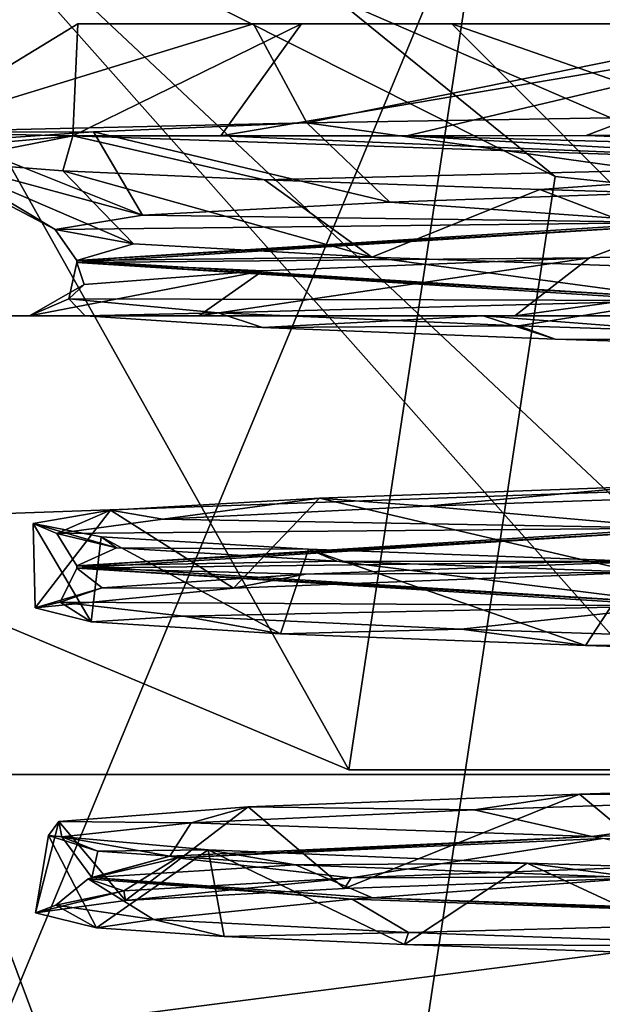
# Model space of a CAD drawing. Header units: millimetres. Extents: x -106 to 198, y -388 to 267.
# Tile 45 of 256: x -9.31 to -6.73, y 22.48 to 26.84. Entities that reach past the tile are written whole.
import ezdxf

# ---------------------------------------------------------------- set-up
doc = ezdxf.new("R2010")
doc.units = ezdxf.units.MM
doc.header["$LTSCALE"] = 52.148148
for name, color, linetype in [('122', 7, 'CONTINUOUS'), ('123', 7, 'CONTINUOUS'), ('239', 7, 'CONTINUOUS'), ('25', 7, 'CONTINUOUS'), ('250', 7, 'CONTINUOUS'), ('251', 7, 'CONTINUOUS'), ('31', 7, 'CONTINUOUS'), ('32', 7, 'CONTINUOUS'), ('40', 7, 'CONTINUOUS'), ('43', 7, 'CONTINUOUS'), ('45', 7, 'CONTINUOUS'), ('5520', 7, 'CONTINUOUS'), ('5525', 7, 'CONTINUOUS'), ('5540', 7, 'CONTINUOUS'), ('5549', 7, 'CONTINUOUS'), ('5551', 7, 'CONTINUOUS'), ('5563', 7, 'CONTINUOUS'), ('5564', 7, 'CONTINUOUS'), ('5598', 7, 'CONTINUOUS'), ('5599', 7, 'CONTINUOUS'), ('583', 7, 'CONTINUOUS'), ('588', 7, 'CONTINUOUS'), ('598', 7, 'CONTINUOUS'), ('599', 7, 'CONTINUOUS'), ('600', 7, 'CONTINUOUS'), ('601', 7, 'CONTINUOUS'), ('602', 7, 'CONTINUOUS'), ('603', 7, 'CONTINUOUS'), ('604', 7, 'CONTINUOUS'), ('605', 7, 'CONTINUOUS'), ('608', 7, 'CONTINUOUS'), ('9', 7, 'CONTINUOUS')]:
    doc.layers.add(name, color=color, linetype=linetype)

msp = doc.modelspace()

# ---------------------------------------------------------------- linework, layer by layer
at = {"layer": '122', "linetype": 'CONTINUOUS'}
for points in [[(-15.7741, 40.0696, 20.5), (-15.7741, 23.5, 20.5), (15.7741, 23.5, 20.5), (-15.7741, 40.0696, 20.5)], [(15.7741, 40.0696, 20.5), (-15.7741, 40.0696, 20.5), (15.7741, 23.5, 20.5), (15.7741, 40.0696, 20.5)]]:
    msp.add_3dface(points, dxfattribs=at)
at = {"layer": '123', "linetype": 'CONTINUOUS'}
for points in [[(0, 23.5, 17), (5.3797, 23.5, 16.1263), (-15.7741, 23.5, 20.5), (0, 23.5, 17)], [(0, 23.5, 17), (-15.7741, 23.5, 20.5), (-5.3797, 23.5, 16.1263), (0, 23.5, 17)], [(-15.7741, 23.5, 20.5), (5.3797, 23.5, 16.1263), (15.7741, 23.5, 20.5), (-15.7741, 23.5, 20.5)], [(-5.3797, 23.5, 16.1263), (-15.7741, 23.5, 20.5), (-10.2061, 23.5, 13.5955), (-5.3797, 23.5, 16.1263)]]:
    msp.add_3dface(points, dxfattribs=at)
at = {"layer": '239', "linetype": 'CONTINUOUS'}
for points in [[(-7.2611, 25.5281, 44.2694), (-9.0205, 25.5281, 47.9523), (-8.236, 25.4755, 45.7891), (-7.2611, 25.5281, 44.2694)], [(-6.9419, 25.4248, 43.8867), (-7.2611, 25.5281, 44.2694), (-8.236, 25.4755, 45.7891), (-6.9419, 25.4248, 43.8867)], [(-4.0877, 25.5281, 41.7022), (-7.2611, 25.5281, 44.2694), (-5.2181, 25.3699, 42.3624), (-4.0877, 25.5281, 41.7022)], [(-5.2181, 25.3699, 42.3624), (-7.2611, 25.5281, 44.2694), (-6.9419, 25.4248, 43.8867), (-5.2181, 25.3699, 42.3624)]]:
    msp.add_3dface(points, dxfattribs=at)
at = {"layer": '25', "linetype": 'CONTINUOUS'}
for points in [[(-7.8545, 23.5213, 62.5), (-7.1386, 28.2541, 83), (7.8545, 23.5213, 62.5), (-7.8545, 23.5213, 62.5)], [(7.8545, 23.5213, 62.5), (-7.1386, 28.2541, 83), (7.1386, 28.2541, 83), (7.8545, 23.5213, 62.5)]]:
    msp.add_3dface(points, dxfattribs=at)
at = {"layer": '250', "linetype": 'CONTINUOUS'}
for points in [[(-11.488, 28.4275, 94.0593), (-6.942, 26.144, 89.4189), (-9.0157, 27.8257, 90.529), (-11.488, 28.4275, 94.0593)], [(-9.0157, 27.8257, 90.529), (-6.942, 26.144, 89.4189), (-3.6149, 25.794, 87.9028), (-9.0157, 27.8257, 90.529)], [(0, 26.3665, 87.0914), (-9.0157, 27.8257, 90.529), (0, 25.6744, 87.3851), (0, 26.3665, 87.0914)], [(0, 25.6744, 87.3851), (-9.0157, 27.8257, 90.529), (-3.6149, 25.794, 87.9028), (0, 25.6744, 87.3851)]]:
    msp.add_3dface(points, dxfattribs=at)
at = {"layer": '251', "linetype": 'CONTINUOUS'}
for points in [[(-9.0157, 27.8257, 90.529), (0, 26.3665, 87.0914), (-8.1314, 28.1709, 91.3422), (-9.0157, 27.8257, 90.529)], [(-8.1314, 28.1709, 91.3422), (0, 26.3665, 87.0914), (0, 26.8549, 88.242), (-8.1314, 28.1709, 91.3422)]]:
    msp.add_3dface(points, dxfattribs=at)
at = {"layer": '31', "linetype": 'CONTINUOUS'}
for points in [[(-15.2139, 25.5281, 36.5404), (-14.4296, 25.5281, 59), (-9.2658, 25.5281, 51.7235), (-15.2139, 25.5281, 36.5404)], [(3.8738, 25.5281, 41.6002), (-15.2139, 25.5281, 36.5404), (-0.1185, 25.5281, 40.7508), (3.8738, 25.5281, 41.6002)], [(-15.2139, 25.5281, 36.5404), (3.8738, 25.5281, 41.6002), (15.2139, 25.5281, 36.5404), (-15.2139, 25.5281, 36.5404)], [(-0.1185, 25.5281, 40.7508), (-15.2139, 25.5281, 36.5404), (-4.0877, 25.5281, 41.7022), (-0.1185, 25.5281, 40.7508)], [(-4.0877, 25.5281, 41.7022), (-15.2139, 25.5281, 36.5404), (-7.2611, 25.5281, 44.2694), (-4.0877, 25.5281, 41.7022)], [(-7.2611, 25.5281, 44.2694), (-15.2139, 25.5281, 36.5404), (-9.0205, 25.5281, 47.9523), (-7.2611, 25.5281, 44.2694)], [(-9.0205, 25.5281, 47.9523), (-15.2139, 25.5281, 36.5404), (-9.2658, 25.5281, 51.7235), (-9.0205, 25.5281, 47.9523)], [(-9.2658, 25.5281, 51.7235), (-14.4296, 25.5281, 59), (-8.5174, 25.5281, 54.2981), (-9.2658, 25.5281, 51.7235)], [(-8.5174, 25.5281, 54.2981), (-14.4296, 25.5281, 59), (-7.1202, 25.5281, 56.5097), (-8.5174, 25.5281, 54.2981)], [(-7.1202, 25.5281, 56.5097), (-14.4296, 25.5281, 59), (-4.1918, 25.5281, 58.8731), (-7.1202, 25.5281, 56.5097)], [(-4.1918, 25.5281, 58.8731), (-14.4296, 25.5281, 59), (-4.0696, 25.5281, 58.9361), (-4.1918, 25.5281, 58.8731)], [(-4.0696, 25.5281, 58.9361), (-14.4296, 25.5281, 59), (-3.9402, 25.5281, 59), (-4.0696, 25.5281, 58.9361)]]:
    msp.add_3dface(points, dxfattribs=at)
at = {"layer": '32', "linetype": 'CONTINUOUS'}
for points in [[(-7.8545, 23.5213, 62.5), (7.8545, 23.5213, 62.5), (-14.3074, 35.0281, 62.5), (-7.8545, 23.5213, 62.5)], [(-7.8545, 23.5213, 62.5), (-14.3074, 35.0281, 62.5), (-12.3854, 25.4211, 62.5), (-7.8545, 23.5213, 62.5)], [(-14.3074, 35.0281, 62.5), (7.8545, 23.5213, 62.5), (12.3854, 25.4211, 62.5), (-14.3074, 35.0281, 62.5)], [(13.8025, 27.5669, 62.5), (-14.3074, 35.0281, 62.5), (12.3854, 25.4211, 62.5), (13.8025, 27.5669, 62.5)]]:
    msp.add_3dface(points, dxfattribs=at)
at = {"layer": '40', "linetype": 'CONTINUOUS'}
for points in [[(-15.2139, 24.4469, 36.5404), (-15.2139, 25.5281, 36.5404), (15.2139, 25.5281, 36.5404), (-15.2139, 24.4469, 36.5404)], [(-15.2139, 24.4469, 36.5404), (15.2139, 25.5281, 36.5404), (-14.6844, 21.6838, 36.5404), (-15.2139, 24.4469, 36.5404)], [(-14.6844, 21.6838, 36.5404), (15.2139, 25.5281, 36.5404), (-13.2354, 19.44, 36.5404), (-14.6844, 21.6838, 36.5404)], [(-13.2354, 19.44, 36.5404), (15.2139, 25.5281, 36.5404), (-8.795, 17.5281, 36.5404), (-13.2354, 19.44, 36.5404)], [(-8.795, 17.5281, 36.5404), (15.2139, 25.5281, 36.5404), (8.795, 17.5281, 36.5404), (-8.795, 17.5281, 36.5404)]]:
    msp.add_3dface(points, dxfattribs=at)
at = {"layer": '43', "linetype": 'CONTINUOUS'}
for points in [[(-7.1386, 28.2541, 83), (-12.3854, 25.4211, 62.5), (-10.9312, 29.5129, 83), (-7.1386, 28.2541, 83)], [(-7.1386, 28.2541, 83), (-7.8545, 23.5213, 62.5), (-12.3854, 25.4211, 62.5), (-7.1386, 28.2541, 83)]]:
    msp.add_3dface(points, dxfattribs=at)
at = {"layer": '45', "linetype": 'CONTINUOUS'}
for points in [[(-8.0064, 19.107, 58.9386), (-6.942, 26.144, 89.4189), (-11.488, 28.4275, 94.0593), (-8.0064, 19.107, 58.9386)], [(-11.4707, 18.4241, 53.5247), (-8.0064, 19.107, 58.9386), (-11.488, 28.4275, 94.0593), (-11.4707, 18.4241, 53.5247)]]:
    msp.add_3dface(points, dxfattribs=at)
at = {"layer": '5520', "linetype": 'CONTINUOUS'}
for points in [[(-6.942, 26.144, 89.4189), (-8.0064, 19.107, 58.9386), (-3.6149, 25.794, 87.9028), (-6.942, 26.144, 89.4189)], [(-8.0064, 19.107, 58.9386), (0, 25.6744, 87.3851), (-3.6149, 25.794, 87.9028), (-8.0064, 19.107, 58.9386)], [(-8.0064, 19.107, 58.9386), (-4.2705, 19.6325, 61.2144), (0, 25.6744, 87.3851), (-8.0064, 19.107, 58.9386)]]:
    msp.add_3dface(points, dxfattribs=at)
at = {"layer": '5525', "linetype": 'CONTINUOUS'}
for points in [[(17, 15, -17), (0, 23.5, -17), (-17, 23.5, -17), (17, 15, -17)], [(-17, 15, -17), (17, 15, -17), (-17, 23.5, -17), (-17, 15, -17)]]:
    msp.add_3dface(points, dxfattribs=at)
at = {"layer": '5540', "linetype": 'CONTINUOUS'}
for points in [[(-14.4296, 25.5281, 59), (-14.4296, 31.5281, 59), (-2.136, 31.5281, 59), (-14.4296, 25.5281, 59)], [(-14.4296, 25.5281, 59), (-2.136, 31.5281, 59), (-3.9402, 25.5281, 59), (-14.4296, 25.5281, 59)]]:
    msp.add_3dface(points, dxfattribs=at)
at = {"layer": '5549', "linetype": 'CONTINUOUS'}
for points in [[(-17, 23.5, -17), (0, 23.5, -17), (-6.1465, 23.5, -15.8499), (-17, 23.5, -17)], [(-11.4614, 23.5, -12.5554), (-17, 23.5, -17), (-6.1465, 23.5, -15.8499), (-11.4614, 23.5, -12.5554)]]:
    msp.add_3dface(points, dxfattribs=at)
at = {"layer": '5551', "linetype": 'CONTINUOUS'}
for points in [[(-9.9923, 27.8318, -13.7533), (-11.4614, 23.5, -12.5554), (-6.1465, 23.5, -15.8499), (-9.9923, 27.8318, -13.7533)], [(-5.3797, 23.5, 16.1263), (-10.2061, 23.5, 13.5955), (-9.9923, 27.8318, 13.7533), (-5.3797, 23.5, 16.1263)], [(0, 27.8318, 17), (-5.3797, 23.5, 16.1263), (-9.9923, 27.8318, 13.7533), (0, 27.8318, 17)], [(0, 23.5, -17), (0, 27.8318, -17), (-9.9923, 27.8318, -13.7533), (0, 23.5, -17)], [(0, 23.5, -17), (-9.9923, 27.8318, -13.7533), (-6.1465, 23.5, -15.8499), (0, 23.5, -17)]]:
    msp.add_3dface(points, dxfattribs=at)
at = {"layer": '5563', "linetype": 'CONTINUOUS'}
for points in [[(-6.5804, 24.3933, 56.5008), (-7.9842, 24.7211, 54.6706), (-6.5549, 24.7738, 56.5265), (-6.5804, 24.3933, 56.5008)], [(-8.3647, 24.3239, 53.949), (-8.9086, 24.6681, 52.4898), (-7.9842, 24.7211, 54.6706), (-8.3647, 24.3239, 53.949)], [(-6.5804, 24.3933, 56.5008), (-8.3647, 24.3239, 53.949), (-7.9842, 24.7211, 54.6706), (-6.5804, 24.3933, 56.5008)], [(-9.2411, 24.2378, 50.4064), (-9.2498, 24.6091, 50.0661), (-8.9086, 24.6681, 52.4898), (-9.2411, 24.2378, 50.4064)], [(-8.3647, 24.3239, 53.949), (-9.2411, 24.2378, 50.4064), (-8.9086, 24.6681, 52.4898), (-8.3647, 24.3239, 53.949)], [(-9.2411, 24.2378, 50.4064), (-8.9943, 24.1753, 47.84), (-9.2498, 24.6091, 50.0661), (-9.2411, 24.2378, 50.4064)], [(-8.9943, 24.1753, 47.84), (-8.949, 24.5506, 47.6597), (-9.2498, 24.6091, 50.0661), (-8.9943, 24.1753, 47.84)], [(-8.9943, 24.1753, 47.84), (-8.1565, 24.1218, 45.6372), (-8.949, 24.5506, 47.6597), (-8.9943, 24.1753, 47.84)], [(-8.1565, 24.1218, 45.6372), (-8.0329, 24.496, 45.4135), (-8.949, 24.5506, 47.6597), (-8.1565, 24.1218, 45.6372)], [(-8.1565, 24.1218, 45.6372), (-6.8079, 24.0701, 43.7378), (-8.0329, 24.496, 45.4135), (-8.1565, 24.1218, 45.6372)], [(-6.8079, 24.0701, 43.7378), (-6.565, 24.4416, 43.4836), (-8.0329, 24.496, 45.4135), (-6.8079, 24.0701, 43.7378)], [(-6.8079, 24.0701, 43.7378), (-4.8795, 24.0101, 42.1417), (-6.565, 24.4416, 43.4836), (-6.8079, 24.0701, 43.7378)]]:
    msp.add_3dface(points, dxfattribs=at)
at = {"layer": '5564', "linetype": 'CONTINUOUS'}
for points in [[(-6.3979, 23.0494, 56.6805), (-6.8351, 23.4143, 56.2325), (-5.0618, 23.47, 57.7421), (-6.3979, 23.0494, 56.6805)], [(-7.8731, 22.9961, 54.8557), (-8.2996, 23.3569, 54.0841), (-6.8351, 23.4143, 56.2325), (-7.8731, 22.9961, 54.8557)], [(-6.3979, 23.0494, 56.6805), (-7.8731, 22.9961, 54.8557), (-6.8351, 23.4143, 56.2325), (-6.3979, 23.0494, 56.6805)], [(-8.8411, 22.944, 52.7199), (-9.1361, 23.2927, 51.4471), (-8.2996, 23.3569, 54.0841), (-8.8411, 22.944, 52.7199)], [(-7.8731, 22.9961, 54.8557), (-8.8411, 22.944, 52.7199), (-8.2996, 23.3569, 54.0841), (-7.8731, 22.9961, 54.8557)], [(-8.8411, 22.944, 52.7199), (-9.2395, 22.8886, 50.4397), (-9.1361, 23.2927, 51.4471), (-8.8411, 22.944, 52.7199)], [(-9.2395, 22.8886, 50.4397), (-9.1817, 23.2302, 48.8783), (-9.1361, 23.2927, 51.4471), (-9.2395, 22.8886, 50.4397)], [(-9.2395, 22.8886, 50.4397), (-8.9705, 22.823, 47.7435), (-9.1817, 23.2302, 48.8783), (-9.2395, 22.8886, 50.4397)], [(-8.9705, 22.823, 47.7435), (-8.4769, 23.1675, 46.2979), (-9.1817, 23.2302, 48.8783), (-8.9705, 22.823, 47.7435)], [(-8.9705, 22.823, 47.7435), (-8.4057, 22.784, 46.139), (-8.4769, 23.1675, 46.2979), (-8.9705, 22.823, 47.7435)], [(-8.4057, 22.784, 46.139), (-7.6088, 22.7492, 44.7399), (-8.4769, 23.1675, 46.2979), (-8.4057, 22.784, 46.139)], [(-7.6088, 22.7492, 44.7399), (-7.0659, 23.1088, 44.0304), (-8.4769, 23.1675, 46.2979), (-7.6088, 22.7492, 44.7399)], [(-7.6088, 22.7492, 44.7399), (-6.1838, 22.6995, 43.1208), (-7.0659, 23.1088, 44.0304), (-7.6088, 22.7492, 44.7399)], [(-6.1838, 22.6995, 43.1208), (-5.065, 23.0451, 42.26), (-7.0659, 23.1088, 44.0304), (-6.1838, 22.6995, 43.1208)]]:
    msp.add_3dface(points, dxfattribs=at)
at = {"layer": '5598', "color": 7, "linetype": 'CONTINUOUS', "true_color": 0xdadfdb}
for points in [[(-6.4048, 24.5894, 56.4031), (-9.0565, 24.4227, 50), (-6.4048, 24.5795, 56.403), (-6.4048, 24.5894, 56.4031)], [(-9.0565, 24.4227, 50), (-9.0565, 24.4127, 50), (-6.4048, 24.5795, 56.403), (-9.0565, 24.4227, 50)], [(-9.0565, 24.4227, 50), (-6.4048, 24.2559, 43.597), (-9.0565, 24.4127, 50), (-9.0565, 24.4227, 50)], [(-6.4048, 24.2559, 43.597), (-6.4048, 24.246, 43.5969), (-9.0565, 24.4127, 50), (-6.4048, 24.2559, 43.597)]]:
    msp.add_3dface(points, dxfattribs=at)
at = {"layer": '5599', "color": 7, "linetype": 'CONTINUOUS', "true_color": 0xdadfdb}
for points in [[(-6.4048, 25.9394, 56.4031), (-9.0565, 25.7727, 50), (-6.4048, 25.9295, 56.403), (-6.4048, 25.9394, 56.4031)], [(-9.0565, 25.7727, 50), (-9.0565, 25.7627, 50), (-6.4048, 25.9295, 56.403), (-9.0565, 25.7727, 50)], [(-9.0565, 25.7727, 50), (-6.4048, 25.6059, 43.597), (-9.0565, 25.7627, 50), (-9.0565, 25.7727, 50)], [(-6.4048, 25.6059, 43.597), (-6.4048, 25.596, 43.5969), (-9.0565, 25.7627, 50), (-6.4048, 25.6059, 43.597)]]:
    msp.add_3dface(points, dxfattribs=at)
at = {"layer": '583', "color": 7, "linetype": 'CONTINUOUS', "true_color": 0xdadfdb}
for points in [[(-9.8379, 26.3393, 50.9645), (-8.0409, 26.3807, 55.6257), (-8.2762, 26.8177, 53.6776), (-9.8379, 26.3393, 50.9645)], [(-9.0742, 26.3235, 46.0104), (-9.8379, 26.3393, 50.9645), (-9.0531, 26.8177, 49.753), (-9.0742, 26.3235, 46.0104)], [(-9.0531, 26.8177, 49.753), (-9.8379, 26.3393, 50.9645), (-8.2762, 26.8177, 53.6776), (-9.0531, 26.8177, 49.753)], [(-8.4207, 26.3235, 44.7703), (-9.0742, 26.3235, 46.0104), (-8.0633, 26.8177, 45.8766), (-8.4207, 26.3235, 44.7703)], [(-8.0633, 26.8177, 45.8766), (-9.0742, 26.3235, 46.0104), (-9.0531, 26.8177, 49.753), (-8.0633, 26.8177, 45.8766)], [(-7.5988, 26.3235, 43.6348), (-8.4207, 26.3235, 44.7703), (-5.5, 26.8177, 42.8049), (-7.5988, 26.3235, 43.6348)], [(-5.5, 26.8177, 42.8049), (-8.4207, 26.3235, 44.7703), (-8.0633, 26.8177, 45.8766), (-5.5, 26.8177, 42.8049)], [(-8.2762, 26.8177, 53.6776), (-8.0409, 26.3807, 55.6257), (-5.8842, 26.8177, 56.8845), (-8.2762, 26.8177, 53.6776)], [(-8.0409, 26.3807, 55.6257), (-6.0731, 26.4132, 57.6366), (-5.8842, 26.8177, 56.8845), (-8.0409, 26.3807, 55.6257)], [(-6.8062, 26.3246, 42.7961), (-7.5988, 26.3235, 43.6348), (-5.5, 26.8177, 42.8049), (-6.8062, 26.3246, 42.7961)], [(-6.1647, 26.3271, 42.2456), (-6.8062, 26.3246, 42.7961), (-5.5, 26.8177, 42.8049), (-6.1647, 26.3271, 42.2456)]]:
    msp.add_3dface(points, dxfattribs=at)
at = {"layer": '588', "color": 7, "linetype": 'CONTINUOUS', "true_color": 0xdadfdb}
for points in [[(-6.4, 25.8177, 50), (-4.5255, 25.8177, 45.4746), (-7.4, 26.8177, 49.9999), (-6.4, 25.8177, 50)], [(-7.4, 26.8177, 49.9999), (-4.5255, 25.8177, 45.4746), (-5.2326, 26.8177, 44.7674), (-7.4, 26.8177, 49.9999)], [(-5.2326, 26.8177, 55.2326), (-6.4, 25.8177, 50), (-7.4, 26.8177, 49.9999), (-5.2326, 26.8177, 55.2326)]]:
    msp.add_3dface(points, dxfattribs=at)
at = {"layer": '598', "color": 7, "linetype": 'CONTINUOUS', "true_color": 0xdadfdb}
for points in [[(-6.7805, 23.2269, 56.0037), (-6.7328, 23.2175, 56.0572), (-3.7169, 23.3205, 58.2586), (-6.7805, 23.2269, 56.0037)], [(-8.6464, 23.14, 52.6946), (-8.6138, 23.1318, 52.7969), (-6.7805, 23.2269, 56.0037), (-8.6464, 23.14, 52.6946)], [(-8.6138, 23.1318, 52.7969), (-6.7328, 23.2175, 56.0572), (-6.7805, 23.2269, 56.0037), (-8.6138, 23.1318, 52.7969)], [(-9.0064, 23.0389, 49.0484), (-8.6138, 23.1318, 52.7969), (-8.6464, 23.14, 52.6946), (-9.0064, 23.0389, 49.0484)], [(-8.9902, 23.0456, 48.906), (-9.0064, 23.0389, 49.0484), (-8.6464, 23.14, 52.6946), (-8.9902, 23.0456, 48.906)], [(-7.8403, 22.9502, 45.4668), (-9.0064, 23.0389, 49.0484), (-8.9902, 23.0456, 48.906), (-7.8403, 22.9502, 45.4668)], [(-7.7495, 22.9561, 45.3133), (-7.8403, 22.9502, 45.4668), (-8.9902, 23.0456, 48.906), (-7.7495, 22.9561, 45.3133)], [(-5.3183, 22.8609, 42.6695), (-7.8403, 22.9502, 45.4668), (-7.7495, 22.9561, 45.3133), (-5.3183, 22.8609, 42.6695)], [(-5.1429, 22.866, 42.5454), (-5.3183, 22.8609, 42.6695), (-7.7495, 22.9561, 45.3133), (-5.1429, 22.866, 42.5454)]]:
    msp.add_3dface(points, dxfattribs=at)
at = {"layer": '599', "color": 7, "linetype": 'CONTINUOUS', "true_color": 0xdadfdb}
for points in [[(-9.0742, 26.3235, 46.0104), (-8.4207, 26.3235, 44.7703), (-5.4207, 26.1984, 41.701), (-9.0742, 26.3235, 46.0104)], [(-8.4207, 26.3235, 44.7703), (-7.5988, 26.3235, 43.6348), (-5.4207, 26.1984, 41.701), (-8.4207, 26.3235, 44.7703)], [(-7.5988, 26.3235, 43.6348), (-4.1918, 26.2268, 41.0174), (-5.4207, 26.1984, 41.701), (-7.5988, 26.3235, 43.6348)]]:
    msp.add_3dface(points, dxfattribs=at)
at = {"layer": '600', "color": 7, "linetype": 'CONTINUOUS', "true_color": 0xdadfdb}
for points in [[(-7.1202, 25.5281, 56.5097), (-4.1918, 25.5281, 58.8731), (-4.8024, 25.8468, 57.7921), (-7.1202, 25.5281, 56.5097)], [(-6.7904, 25.7841, 56.1376), (-7.1202, 25.5281, 56.5097), (-4.8024, 25.8468, 57.7921), (-6.7904, 25.7841, 56.1376)], [(-8.5174, 25.5281, 54.2981), (-7.1202, 25.5281, 56.5097), (-6.7904, 25.7841, 56.1376), (-8.5174, 25.5281, 54.2981)], [(-8.2342, 25.7265, 53.9976), (-8.5174, 25.5281, 54.2981), (-6.7904, 25.7841, 56.1376), (-8.2342, 25.7265, 53.9976)], [(-9.2658, 25.5281, 51.7235), (-8.5174, 25.5281, 54.2981), (-8.2342, 25.7265, 53.9976), (-9.2658, 25.5281, 51.7235)], [(-9.0244, 25.6659, 51.5303), (-9.2658, 25.5281, 51.7235), (-8.2342, 25.7265, 53.9976), (-9.0244, 25.6659, 51.5303)], [(-9.0917, 25.6022, 48.941), (-9.2658, 25.5281, 51.7235), (-9.0244, 25.6659, 51.5303), (-9.0917, 25.6022, 48.941)], [(-9.0205, 25.5281, 47.9523), (-9.2658, 25.5281, 51.7235), (-9.0917, 25.6022, 48.941), (-9.0205, 25.5281, 47.9523)], [(-8.4327, 25.5408, 46.4403), (-9.0205, 25.5281, 47.9523), (-9.0917, 25.6022, 48.941), (-8.4327, 25.5408, 46.4403)], [(-8.236, 25.4755, 45.7891), (-9.0205, 25.5281, 47.9523), (-8.4327, 25.5408, 46.4403), (-8.236, 25.4755, 45.7891)], [(-7.1034, 25.4836, 44.2276), (-8.236, 25.4755, 45.7891), (-8.4327, 25.5408, 46.4403), (-7.1034, 25.4836, 44.2276)], [(-6.9419, 25.4248, 43.8867), (-8.236, 25.4755, 45.7891), (-7.1034, 25.4836, 44.2276), (-6.9419, 25.4248, 43.8867)], [(-5.201, 25.4214, 42.4681), (-6.9419, 25.4248, 43.8867), (-7.1034, 25.4836, 44.2276), (-5.201, 25.4214, 42.4681)], [(-5.2181, 25.3699, 42.3624), (-6.9419, 25.4248, 43.8867), (-5.201, 25.4214, 42.4681), (-5.2181, 25.3699, 42.3624)], [(-8.0459, 24.3855, 54.3641), (-6.5804, 24.3933, 56.5008), (-6.5063, 24.4439, 56.4381), (-8.0459, 24.3855, 54.3641)], [(-8.9454, 24.3259, 51.9394), (-8.3647, 24.3239, 53.949), (-8.0459, 24.3855, 54.3641), (-8.9454, 24.3259, 51.9394)], [(-8.3647, 24.3239, 53.949), (-6.5804, 24.3933, 56.5008), (-8.0459, 24.3855, 54.3641), (-8.3647, 24.3239, 53.949)], [(-9.2411, 24.2378, 50.4064), (-8.3647, 24.3239, 53.949), (-8.9454, 24.3259, 51.9394), (-9.2411, 24.2378, 50.4064)], [(-9.1306, 24.2625, 49.3578), (-9.2411, 24.2378, 50.4064), (-8.9454, 24.3259, 51.9394), (-9.1306, 24.2625, 49.3578)], [(-8.9943, 24.1753, 47.84), (-9.2411, 24.2378, 50.4064), (-9.1306, 24.2625, 49.3578), (-8.9943, 24.1753, 47.84)], [(-8.5848, 24.2002, 46.8251), (-8.9943, 24.1753, 47.84), (-9.1306, 24.2625, 49.3578), (-8.5848, 24.2002, 46.8251)], [(-8.1565, 24.1218, 45.6372), (-8.9943, 24.1753, 47.84), (-8.5848, 24.2002, 46.8251), (-8.1565, 24.1218, 45.6372)], [(-7.3581, 24.143, 44.5558), (-8.1565, 24.1218, 45.6372), (-8.5848, 24.2002, 46.8251), (-7.3581, 24.143, 44.5558)], [(-6.8079, 24.0701, 43.7378), (-8.1565, 24.1218, 45.6372), (-7.3581, 24.143, 44.5558), (-6.8079, 24.0701, 43.7378)], [(-5.5399, 24.0817, 42.7137), (-6.8079, 24.0701, 43.7378), (-7.3581, 24.143, 44.5558), (-5.5399, 24.0817, 42.7137)], [(-4.8795, 24.0101, 42.1417), (-6.8079, 24.0701, 43.7378), (-5.5399, 24.0817, 42.7137), (-4.8795, 24.0101, 42.1417)], [(-7.8444, 23.0443, 54.7167), (-6.3979, 23.0494, 56.6805), (-6.2101, 23.1037, 56.7243), (-7.8444, 23.0443, 54.7167)], [(-8.8495, 22.9858, 52.3384), (-8.8411, 22.944, 52.7199), (-7.8444, 23.0443, 54.7167), (-8.8495, 22.9858, 52.3384)], [(-8.8411, 22.944, 52.7199), (-7.8731, 22.9961, 54.8557), (-7.8444, 23.0443, 54.7167), (-8.8411, 22.944, 52.7199)], [(-7.8731, 22.9961, 54.8557), (-6.3979, 23.0494, 56.6805), (-7.8444, 23.0443, 54.7167), (-7.8731, 22.9961, 54.8557)], [(-9.2395, 22.8886, 50.4397), (-8.8411, 22.944, 52.7199), (-8.8495, 22.9858, 52.3384), (-9.2395, 22.8886, 50.4397)], [(-9.1502, 22.9225, 49.7671), (-9.2395, 22.8886, 50.4397), (-8.8495, 22.9858, 52.3384), (-9.1502, 22.9225, 49.7671)], [(-8.9705, 22.823, 47.7435), (-9.2395, 22.8886, 50.4397), (-9.1502, 22.9225, 49.7671), (-8.9705, 22.823, 47.7435)], [(-8.7181, 22.8597, 47.2117), (-8.9705, 22.823, 47.7435), (-9.1502, 22.9225, 49.7671), (-8.7181, 22.8597, 47.2117)], [(-8.4057, 22.784, 46.139), (-8.9705, 22.823, 47.7435), (-8.7181, 22.8597, 47.2117), (-8.4057, 22.784, 46.139)], [(-7.5913, 22.8019, 44.8858), (-8.4057, 22.784, 46.139), (-8.7181, 22.8597, 47.2117), (-7.5913, 22.8019, 44.8858)], [(-7.6088, 22.7492, 44.7399), (-8.4057, 22.784, 46.139), (-7.5913, 22.8019, 44.8858), (-7.6088, 22.7492, 44.7399)], [(-5.8595, 22.7416, 42.9681), (-7.6088, 22.7492, 44.7399), (-7.5913, 22.8019, 44.8858), (-5.8595, 22.7416, 42.9681)], [(-6.1838, 22.6995, 43.1208), (-7.6088, 22.7492, 44.7399), (-5.8595, 22.7416, 42.9681), (-6.1838, 22.6995, 43.1208)]]:
    msp.add_3dface(points, dxfattribs=at)
at = {"layer": '601', "color": 7, "linetype": 'CONTINUOUS', "true_color": 0xdadfdb}
for points in [[(-6.8062, 26.3246, 42.7961), (-6.1647, 26.3271, 42.2456), (-4.1918, 26.2268, 41.0174), (-6.8062, 26.3246, 42.7961)], [(-7.5988, 26.3235, 43.6348), (-6.8062, 26.3246, 42.7961), (-4.1918, 26.2268, 41.0174), (-7.5988, 26.3235, 43.6348)]]:
    msp.add_3dface(points, dxfattribs=at)
at = {"layer": '602', "color": 7, "linetype": 'CONTINUOUS', "true_color": 0xdadfdb}
for points in [[(-8.0409, 26.3807, 55.6257), (-9.8379, 26.3393, 50.9645), (-8.9826, 26.3414, 53.9519), (-8.0409, 26.3807, 55.6257)], [(-8.9826, 26.3414, 53.9519), (-9.8379, 26.3393, 50.9645), (-9.5856, 26.299, 52.1023), (-8.9826, 26.3414, 53.9519)], [(-9.8379, 26.3393, 50.9645), (-9.0742, 26.3235, 46.0104), (-9.812, 26.2547, 50.1707), (-9.8379, 26.3393, 50.9645)], [(-9.812, 26.2547, 50.1707), (-9.0742, 26.3235, 46.0104), (-9.6532, 26.2103, 48.2335), (-9.812, 26.2547, 50.1707)], [(-9.6532, 26.2103, 48.2335), (-9.0742, 26.3235, 46.0104), (-9.1185, 26.1677, 46.3728), (-9.6532, 26.2103, 48.2335)], [(-9.1185, 26.1677, 46.3728), (-9.0742, 26.3235, 46.0104), (-8.2269, 26.1279, 44.6501), (-9.1185, 26.1677, 46.3728)], [(-9.0742, 26.3235, 46.0104), (-5.4207, 26.1984, 41.701), (-8.2269, 26.1279, 44.6501), (-9.0742, 26.3235, 46.0104)], [(-8.2269, 26.1279, 44.6501), (-5.4207, 26.1984, 41.701), (-7.0103, 26.0863, 43.1327), (-8.2269, 26.1279, 44.6501)], [(-7.0103, 26.0863, 43.1327), (-5.4207, 26.1984, 41.701), (-5.5187, 26.0424, 41.8853), (-7.0103, 26.0863, 43.1327)]]:
    msp.add_3dface(points, dxfattribs=at)
at = {"layer": '603', "color": 7, "linetype": 'CONTINUOUS', "true_color": 0xdadfdb}
for points in [[(-6.0731, 26.4132, 57.6366), (-8.0409, 26.3807, 55.6257), (-5.9658, 26.0904, 56.9419), (-6.0731, 26.4132, 57.6366)], [(-8.0409, 26.3807, 55.6257), (-8.9826, 26.3414, 53.9519), (-7.674, 26.0302, 54.9892), (-8.0409, 26.3807, 55.6257)], [(-5.9658, 26.0904, 56.9419), (-8.0409, 26.3807, 55.6257), (-7.674, 26.0302, 54.9892), (-5.9658, 26.0904, 56.9419)], [(-8.9826, 26.3414, 53.9519), (-9.5856, 26.299, 52.1023), (-8.7663, 25.9719, 52.633), (-8.9826, 26.3414, 53.9519)], [(-7.674, 26.0302, 54.9892), (-8.9826, 26.3414, 53.9519), (-8.7663, 25.9719, 52.633), (-7.674, 26.0302, 54.9892)], [(-9.5856, 26.299, 52.1023), (-9.812, 26.2547, 50.1707), (-8.7663, 25.9719, 52.633), (-9.5856, 26.299, 52.1023)], [(-9.812, 26.2547, 50.1707), (-9.6532, 26.2103, 48.2335), (-9.1529, 25.9089, 50.0726), (-9.812, 26.2547, 50.1707)], [(-8.7663, 25.9719, 52.633), (-9.812, 26.2547, 50.1707), (-9.1529, 25.9089, 50.0726), (-8.7663, 25.9719, 52.633)], [(-9.6532, 26.2103, 48.2335), (-9.1185, 26.1677, 46.3728), (-8.8069, 25.8458, 47.506), (-9.6532, 26.2103, 48.2335)], [(-9.1529, 25.9089, 50.0726), (-9.6532, 26.2103, 48.2335), (-8.8069, 25.8458, 47.506), (-9.1529, 25.9089, 50.0726)], [(-9.1185, 26.1677, 46.3728), (-8.2269, 26.1279, 44.6501), (-7.7524, 25.7873, 45.1336), (-9.1185, 26.1677, 46.3728)], [(-8.8069, 25.8458, 47.506), (-9.1185, 26.1677, 46.3728), (-7.7524, 25.7873, 45.1336), (-8.8069, 25.8458, 47.506)], [(-8.2269, 26.1279, 44.6501), (-7.0103, 26.0863, 43.1327), (-7.7524, 25.7873, 45.1336), (-8.2269, 26.1279, 44.6501)], [(-7.7524, 25.7873, 45.1336), (-7.0103, 26.0863, 43.1327), (-6.0758, 25.7273, 43.1541), (-7.7524, 25.7873, 45.1336)], [(-7.0103, 26.0863, 43.1327), (-5.5187, 26.0424, 41.8853), (-6.0758, 25.7273, 43.1541), (-7.0103, 26.0863, 43.1327)], [(-7.9842, 24.7211, 54.6706), (-7.5115, 24.6866, 55.2307), (-6.5549, 24.7738, 56.5265), (-7.9842, 24.7211, 54.6706)], [(-7.5115, 24.6866, 55.2307), (-5.7477, 24.7473, 57.1236), (-6.5549, 24.7738, 56.5265), (-7.5115, 24.6866, 55.2307)], [(-8.9086, 24.6681, 52.4898), (-8.6772, 24.6287, 52.9129), (-7.9842, 24.7211, 54.6706), (-8.9086, 24.6681, 52.4898)], [(-8.6772, 24.6287, 52.9129), (-7.5115, 24.6866, 55.2307), (-7.9842, 24.7211, 54.6706), (-8.6772, 24.6287, 52.9129)], [(-9.2498, 24.6091, 50.0661), (-9.1459, 24.5661, 50.3649), (-8.9086, 24.6681, 52.4898), (-9.2498, 24.6091, 50.0661)], [(-9.1459, 24.5661, 50.3649), (-8.6772, 24.6287, 52.9129), (-8.9086, 24.6681, 52.4898), (-9.1459, 24.5661, 50.3649)], [(-8.882, 24.5028, 47.7885), (-9.1459, 24.5661, 50.3649), (-9.2498, 24.6091, 50.0661), (-8.882, 24.5028, 47.7885)], [(-8.949, 24.5506, 47.6597), (-8.882, 24.5028, 47.7885), (-9.2498, 24.6091, 50.0661), (-8.949, 24.5506, 47.6597)], [(-8.0329, 24.496, 45.4135), (-8.882, 24.5028, 47.7885), (-8.949, 24.5506, 47.6597), (-8.0329, 24.496, 45.4135)], [(-7.9077, 24.4438, 45.3903), (-8.882, 24.5028, 47.7885), (-8.0329, 24.496, 45.4135), (-7.9077, 24.4438, 45.3903)], [(-6.565, 24.4416, 43.4836), (-7.9077, 24.4438, 45.3903), (-8.0329, 24.496, 45.4135), (-6.565, 24.4416, 43.4836)], [(-6.2977, 24.3845, 43.3577), (-7.9077, 24.4438, 45.3903), (-6.565, 24.4416, 43.4836), (-6.2977, 24.3845, 43.3577)], [(-6.8351, 23.4143, 56.2325), (-5.4665, 23.406, 57.3416), (-5.0618, 23.47, 57.7421), (-6.8351, 23.4143, 56.2325)], [(-8.2996, 23.3569, 54.0841), (-7.3008, 23.3446, 55.5208), (-6.8351, 23.4143, 56.2325), (-8.2996, 23.3569, 54.0841)], [(-7.3008, 23.3446, 55.5208), (-5.4665, 23.406, 57.3416), (-6.8351, 23.4143, 56.2325), (-7.3008, 23.3446, 55.5208)], [(-9.1361, 23.2927, 51.4471), (-8.5519, 23.2873, 53.2626), (-8.2996, 23.3569, 54.0841), (-9.1361, 23.2927, 51.4471)], [(-8.5519, 23.2873, 53.2626), (-7.3008, 23.3446, 55.5208), (-8.2996, 23.3569, 54.0841), (-8.5519, 23.2873, 53.2626)], [(-9.1817, 23.2302, 48.8783), (-9.1236, 23.2252, 50.735), (-9.1361, 23.2927, 51.4471), (-9.1817, 23.2302, 48.8783)], [(-9.1236, 23.2252, 50.735), (-8.5519, 23.2873, 53.2626), (-9.1361, 23.2927, 51.4471), (-9.1236, 23.2252, 50.735)], [(-8.9644, 23.1617, 48.1503), (-9.1236, 23.2252, 50.735), (-9.1817, 23.2302, 48.8783), (-8.9644, 23.1617, 48.1503)], [(-8.4769, 23.1675, 46.2979), (-8.9644, 23.1617, 48.1503), (-9.1817, 23.2302, 48.8783), (-8.4769, 23.1675, 46.2979)], [(-8.0908, 23.102, 45.7197), (-8.9644, 23.1617, 48.1503), (-8.4769, 23.1675, 46.2979), (-8.0908, 23.102, 45.7197)], [(-7.0659, 23.1088, 44.0304), (-8.0908, 23.102, 45.7197), (-8.4769, 23.1675, 46.2979), (-7.0659, 23.1088, 44.0304)], [(-6.571, 23.0437, 43.6279), (-8.0908, 23.102, 45.7197), (-7.0659, 23.1088, 44.0304), (-6.571, 23.0437, 43.6279)], [(-5.065, 23.0451, 42.26), (-6.571, 23.0437, 43.6279), (-7.0659, 23.1088, 44.0304), (-5.065, 23.0451, 42.26)]]:
    msp.add_3dface(points, dxfattribs=at)
at = {"layer": '604', "color": 7, "linetype": 'CONTINUOUS', "true_color": 0xdadfdb}
for points in [[(-5.9658, 26.0904, 56.9419), (-7.674, 26.0302, 54.9892), (-6.4048, 25.9394, 56.4031), (-5.9658, 26.0904, 56.9419)], [(-7.674, 26.0302, 54.9892), (-8.7663, 25.9719, 52.633), (-6.4048, 25.9394, 56.4031), (-7.674, 26.0302, 54.9892)], [(-8.7663, 25.9719, 52.633), (-9.1529, 25.9089, 50.0726), (-6.4048, 25.9394, 56.4031), (-8.7663, 25.9719, 52.633)], [(-6.4048, 25.9394, 56.4031), (-9.1529, 25.9089, 50.0726), (-9.0565, 25.7727, 50), (-6.4048, 25.9394, 56.4031)], [(-9.1529, 25.9089, 50.0726), (-8.8069, 25.8458, 47.506), (-9.0565, 25.7727, 50), (-9.1529, 25.9089, 50.0726)], [(-8.8069, 25.8458, 47.506), (-7.7524, 25.7873, 45.1336), (-9.0565, 25.7727, 50), (-8.8069, 25.8458, 47.506)], [(-9.0565, 25.7727, 50), (-7.7524, 25.7873, 45.1336), (-6.4048, 25.6059, 43.597), (-9.0565, 25.7727, 50)], [(-7.7524, 25.7873, 45.1336), (-6.0758, 25.7273, 43.1541), (-6.4048, 25.6059, 43.597), (-7.7524, 25.7873, 45.1336)], [(-5.7477, 24.7473, 57.1236), (-7.5115, 24.6866, 55.2307), (-6.4048, 24.5894, 56.4031), (-5.7477, 24.7473, 57.1236)], [(-7.5115, 24.6866, 55.2307), (-8.6772, 24.6287, 52.9129), (-6.4048, 24.5894, 56.4031), (-7.5115, 24.6866, 55.2307)], [(-8.6772, 24.6287, 52.9129), (-9.1459, 24.5661, 50.3649), (-6.4048, 24.5894, 56.4031), (-8.6772, 24.6287, 52.9129)], [(-6.4048, 24.5894, 56.4031), (-9.1459, 24.5661, 50.3649), (-9.0565, 24.4227, 50), (-6.4048, 24.5894, 56.4031)], [(-9.1459, 24.5661, 50.3649), (-8.882, 24.5028, 47.7885), (-9.0565, 24.4227, 50), (-9.1459, 24.5661, 50.3649)], [(-8.882, 24.5028, 47.7885), (-7.9077, 24.4438, 45.3903), (-9.0565, 24.4227, 50), (-8.882, 24.5028, 47.7885)], [(-9.0565, 24.4227, 50), (-7.9077, 24.4438, 45.3903), (-6.4048, 24.2559, 43.597), (-9.0565, 24.4227, 50)], [(-7.9077, 24.4438, 45.3903), (-6.2977, 24.3845, 43.3577), (-6.4048, 24.2559, 43.597), (-7.9077, 24.4438, 45.3903)], [(-6.7805, 23.2269, 56.0037), (-5.4665, 23.406, 57.3416), (-7.3008, 23.3446, 55.5208), (-6.7805, 23.2269, 56.0037)], [(-6.7805, 23.2269, 56.0037), (-3.7169, 23.3205, 58.2586), (-5.4665, 23.406, 57.3416), (-6.7805, 23.2269, 56.0037)], [(-6.7805, 23.2269, 56.0037), (-7.3008, 23.3446, 55.5208), (-8.5519, 23.2873, 53.2626), (-6.7805, 23.2269, 56.0037)], [(-8.6464, 23.14, 52.6946), (-8.5519, 23.2873, 53.2626), (-9.1236, 23.2252, 50.735), (-8.6464, 23.14, 52.6946)], [(-8.6464, 23.14, 52.6946), (-6.7805, 23.2269, 56.0037), (-8.5519, 23.2873, 53.2626), (-8.6464, 23.14, 52.6946)], [(-8.9902, 23.0456, 48.906), (-8.6464, 23.14, 52.6946), (-9.1236, 23.2252, 50.735), (-8.9902, 23.0456, 48.906)], [(-8.9902, 23.0456, 48.906), (-9.1236, 23.2252, 50.735), (-8.9644, 23.1617, 48.1503), (-8.9902, 23.0456, 48.906)], [(-8.9902, 23.0456, 48.906), (-8.9644, 23.1617, 48.1503), (-8.0908, 23.102, 45.7197), (-8.9902, 23.0456, 48.906)], [(-7.7495, 22.9561, 45.3133), (-8.9902, 23.0456, 48.906), (-8.0908, 23.102, 45.7197), (-7.7495, 22.9561, 45.3133)], [(-7.7495, 22.9561, 45.3133), (-8.0908, 23.102, 45.7197), (-6.571, 23.0437, 43.6279), (-7.7495, 22.9561, 45.3133)], [(-5.1429, 22.866, 42.5454), (-7.7495, 22.9561, 45.3133), (-6.571, 23.0437, 43.6279), (-5.1429, 22.866, 42.5454)]]:
    msp.add_3dface(points, dxfattribs=at)
at = {"layer": '605', "color": 7, "linetype": 'CONTINUOUS', "true_color": 0xdadfdb}
for points in [[(-9.0565, 25.7627, 50), (-6.7904, 25.7841, 56.1376), (-6.4048, 25.9295, 56.403), (-9.0565, 25.7627, 50)], [(-6.7904, 25.7841, 56.1376), (-4.8024, 25.8468, 57.7921), (-6.4048, 25.9295, 56.403), (-6.7904, 25.7841, 56.1376)], [(-9.0917, 25.6022, 48.941), (-9.0244, 25.6659, 51.5303), (-9.0565, 25.7627, 50), (-9.0917, 25.6022, 48.941)], [(-6.4048, 25.596, 43.5969), (-9.0917, 25.6022, 48.941), (-9.0565, 25.7627, 50), (-6.4048, 25.596, 43.5969)], [(-8.2342, 25.7265, 53.9976), (-6.7904, 25.7841, 56.1376), (-9.0565, 25.7627, 50), (-8.2342, 25.7265, 53.9976)], [(-9.0244, 25.6659, 51.5303), (-8.2342, 25.7265, 53.9976), (-9.0565, 25.7627, 50), (-9.0244, 25.6659, 51.5303)], [(-8.4327, 25.5408, 46.4403), (-9.0917, 25.6022, 48.941), (-6.4048, 25.596, 43.5969), (-8.4327, 25.5408, 46.4403)], [(-7.1034, 25.4836, 44.2276), (-8.4327, 25.5408, 46.4403), (-6.4048, 25.596, 43.5969), (-7.1034, 25.4836, 44.2276)], [(-5.201, 25.4214, 42.4681), (-7.1034, 25.4836, 44.2276), (-6.4048, 25.596, 43.5969), (-5.201, 25.4214, 42.4681)], [(-9.0565, 24.4127, 50), (-6.5063, 24.4439, 56.4381), (-6.4048, 24.5795, 56.403), (-9.0565, 24.4127, 50)], [(-9.1306, 24.2625, 49.3578), (-8.9454, 24.3259, 51.9394), (-9.0565, 24.4127, 50), (-9.1306, 24.2625, 49.3578)], [(-6.4048, 24.246, 43.5969), (-9.1306, 24.2625, 49.3578), (-9.0565, 24.4127, 50), (-6.4048, 24.246, 43.5969)], [(-8.0459, 24.3855, 54.3641), (-6.5063, 24.4439, 56.4381), (-9.0565, 24.4127, 50), (-8.0459, 24.3855, 54.3641)], [(-8.9454, 24.3259, 51.9394), (-8.0459, 24.3855, 54.3641), (-9.0565, 24.4127, 50), (-8.9454, 24.3259, 51.9394)], [(-8.5848, 24.2002, 46.8251), (-9.1306, 24.2625, 49.3578), (-6.4048, 24.246, 43.5969), (-8.5848, 24.2002, 46.8251)], [(-7.3581, 24.143, 44.5558), (-8.5848, 24.2002, 46.8251), (-6.4048, 24.246, 43.5969), (-7.3581, 24.143, 44.5558)], [(-5.5399, 24.0817, 42.7137), (-7.3581, 24.143, 44.5558), (-6.4048, 24.246, 43.5969), (-5.5399, 24.0817, 42.7137)], [(-6.7328, 23.2175, 56.0572), (-8.6138, 23.1318, 52.7969), (-7.8444, 23.0443, 54.7167), (-6.7328, 23.2175, 56.0572)], [(-6.7328, 23.2175, 56.0572), (-7.8444, 23.0443, 54.7167), (-6.2101, 23.1037, 56.7243), (-6.7328, 23.2175, 56.0572)], [(-8.6138, 23.1318, 52.7969), (-9.0064, 23.0389, 49.0484), (-8.8495, 22.9858, 52.3384), (-8.6138, 23.1318, 52.7969)], [(-8.6138, 23.1318, 52.7969), (-8.8495, 22.9858, 52.3384), (-7.8444, 23.0443, 54.7167), (-8.6138, 23.1318, 52.7969)], [(-9.0064, 23.0389, 49.0484), (-8.7181, 22.8597, 47.2117), (-9.1502, 22.9225, 49.7671), (-9.0064, 23.0389, 49.0484)], [(-9.0064, 23.0389, 49.0484), (-9.1502, 22.9225, 49.7671), (-8.8495, 22.9858, 52.3384), (-9.0064, 23.0389, 49.0484)], [(-9.0064, 23.0389, 49.0484), (-7.8403, 22.9502, 45.4668), (-8.7181, 22.8597, 47.2117), (-9.0064, 23.0389, 49.0484)], [(-7.8403, 22.9502, 45.4668), (-7.5913, 22.8019, 44.8858), (-8.7181, 22.8597, 47.2117), (-7.8403, 22.9502, 45.4668)], [(-7.8403, 22.9502, 45.4668), (-5.3183, 22.8609, 42.6695), (-7.5913, 22.8019, 44.8858), (-7.8403, 22.9502, 45.4668)], [(-5.3183, 22.8609, 42.6695), (-5.8595, 22.7416, 42.9681), (-7.5913, 22.8019, 44.8858), (-5.3183, 22.8609, 42.6695)]]:
    msp.add_3dface(points, dxfattribs=at)
at = {"layer": '608', "color": 7, "linetype": 'CONTINUOUS', "true_color": 0xdadfdb}
for points in [[(-8.0633, 26.8177, 45.8766), (-9.0531, 26.8177, 49.753), (-5.2326, 26.8177, 44.7674), (-8.0633, 26.8177, 45.8766)], [(-9.0531, 26.8177, 49.753), (-8.2762, 26.8177, 53.6776), (-7.4, 26.8177, 49.9999), (-9.0531, 26.8177, 49.753)], [(-9.0531, 26.8177, 49.753), (-7.4, 26.8177, 49.9999), (-5.2326, 26.8177, 44.7674), (-9.0531, 26.8177, 49.753)], [(-8.2762, 26.8177, 53.6776), (-5.8842, 26.8177, 56.8845), (-5.2326, 26.8177, 55.2326), (-8.2762, 26.8177, 53.6776)], [(-8.2762, 26.8177, 53.6776), (-5.2326, 26.8177, 55.2326), (-7.4, 26.8177, 49.9999), (-8.2762, 26.8177, 53.6776)], [(-1.8634, 26.8177, 41.1373), (-5.5, 26.8177, 42.8049), (-8.0633, 26.8177, 45.8766), (-1.8634, 26.8177, 41.1373)], [(-1.8634, 26.8177, 41.1373), (-8.0633, 26.8177, 45.8766), (-5.2326, 26.8177, 44.7674), (-1.8634, 26.8177, 41.1373)]]:
    msp.add_3dface(points, dxfattribs=at)
at = {"layer": '9', "linetype": 'CONTINUOUS'}
for points in [[(-18.2717, 1, -20.5), (-0.0005, 45, -20.5), (8.2059, 39.1953, -20.5), (-18.2717, 1, -20.5)], [(-0.0005, 45, -20.5), (-18.2717, 1, -20.5), (-8.1685, 39.2187, -20.5), (-0.0005, 45, -20.5)], [(-8.1685, 39.2187, -20.5), (-18.2717, 1, -20.5), (-10.0525, 38.0937, -20.5), (-8.1685, 39.2187, -20.5)], [(10.0493, 38.0956, -20.5), (-18.2717, 1, -20.5), (8.2059, 39.1953, -20.5), (10.0493, 38.0956, -20.5)], [(14.3874, 35.9597, -20.5), (-18.2717, 1, -20.5), (10.0493, 38.0956, -20.5), (14.3874, 35.9597, -20.5)], [(18.2717, 1, -20.5), (-18.2717, 1, -20.5), (14.3874, 35.9597, -20.5), (18.2717, 1, -20.5)]]:
    msp.add_3dface(points, dxfattribs=at)

doc.saveas('drawing.dxf')
